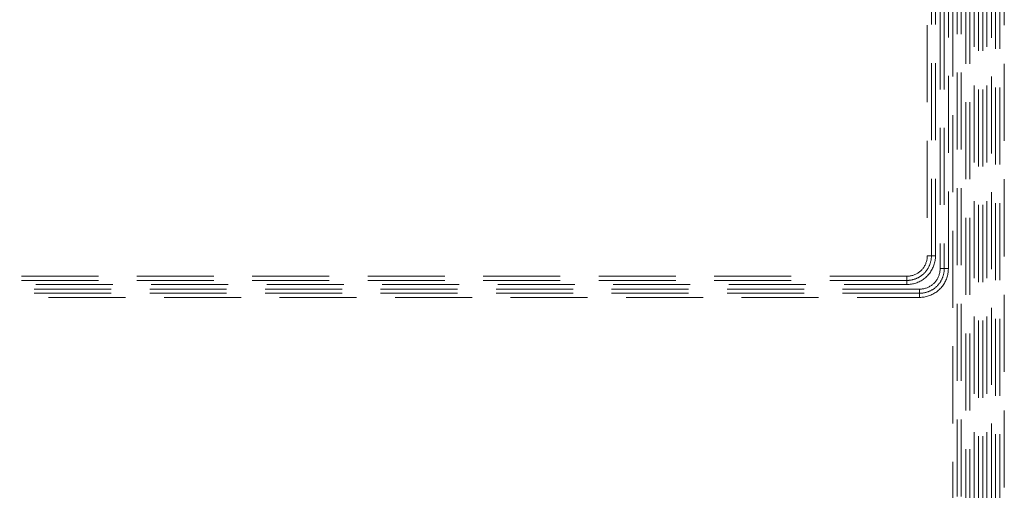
# Model space of a CAD drawing. Header units: millimetres. Extents: x 25873 to 52219, y 4748 to 39565.
# Tile 76 of 133: x 34935 to 36853, y 33807 to 34722. Entities that reach past the tile are written whole.
import ezdxf

# ---------------------------------------------------------------- set-up
doc = ezdxf.new("R2010")
doc.units = ezdxf.units.MM
doc.linetypes.add('ADSK_Штриховая_ш3 п1_5', pattern=[225, 150, -75])
doc.layers.add('A-DETL-____-MBND', color=5, linetype='ADSK_Штриховая_ш3 п1_5', lineweight=20)

# ---------------------------------------------------------------- blocks, each defined once
blk = doc.blocks.new('ADSK_СШПЭ Аксиальный_Поворот с фиксатором - Поворот трубы-V66-В_Этаж 01_Отопление')
at = {"layer": 'A-DETL-____-MBND', "color": 10}
for p, q in [((-48, 8), (-48, -8)), ((-8, -48), (8, -48))]:
    blk.add_line(p, q, dxfattribs=at)
at = {"layer": 'A-DETL-____-MBND', "color": 10, "flags": 128}
for points in [[(8, -48), (8, -45.8), (7.8, -43.5), (7.6, -41.3), (7.3, -39.1), (6.9, -36.9), (6.4, -34.7), (5.8, -32.5), (5.2, -30.4), (4.4, -28.3), (3.6, -26.2), (2.7, -24.1), (1.7, -22.1), (0.6, -20.2), (-0.6, -18.3), (-1.8, -16.4), (-3.1, -14.6), (-4.5, -12.8), (-5.9, -11.1), (-7.4, -9.4), (-9, -7.8), (-10.6, -6.3), (-12.3, -4.8), (-14.1, -3.4), (-15.9, -2.1), (-17.7, -0.9), (-19.7, 0.3), (-21.6, 1.4), (-23.6, 2.4), (-25.6, 3.3), (-27.7, 4.2), (-29.8, 5), (-31.9, 5.6), (-34.1, 6.2), (-36.3, 6.8), (-38.5, 7.2), (-40.7, 7.5), (-42.9, 7.8), (-45.2, 7.9), (-47.4, 8), (-48, 8)], [(-48, -8), (-46.4, -8), (-44.8, -8.1), (-43.2, -8.3), (-41.6, -8.5), (-40.1, -8.8), (-38.5, -9.1), (-36.9, -9.6), (-35.4, -10), (-33.9, -10.6), (-32.4, -11.2), (-31, -11.8), (-29.5, -12.5), (-28.1, -13.3), (-26.8, -14.1), (-25.4, -15), (-24.1, -15.9), (-22.8, -16.9), (-21.6, -17.9), (-20.4, -19), (-19.3, -20.1), (-18.2, -21.3), (-17.2, -22.5), (-16.2, -23.8), (-15.2, -25.1), (-14.3, -26.4), (-13.5, -27.8), (-12.7, -29.1), (-12, -30.6), (-11.3, -32), (-10.7, -33.5), (-10.2, -35), (-9.7, -36.5), (-9.3, -38.1), (-8.9, -39.6), (-8.6, -41.2), (-8.3, -42.8), (-8.2, -44.4), (-8.1, -46), (-8, -47.6), (-8, -48)]]:
    blk.add_lwpolyline(points, dxfattribs=at)
blk = doc.blocks.new('ADSK_СШПЭ Аксиальный_Поворот с фиксатором - Поворот трубы-V65-В_Этаж 01_Отопление')
at = {"layer": 'A-DETL-____-MBND'}
for p, q in [((-48, 8), (-48, -8)), ((-8, -48), (8, -48))]:
    blk.add_line(p, q, dxfattribs=at)
at = {"layer": 'A-DETL-____-MBND', "flags": 128}
for points in [[(8, -48), (8, -45.8), (7.8, -43.5), (7.6, -41.3), (7.3, -39.1), (6.9, -36.9), (6.4, -34.7), (5.8, -32.5), (5.2, -30.4), (4.4, -28.3), (3.6, -26.2), (2.7, -24.1), (1.7, -22.1), (0.6, -20.2), (-0.6, -18.3), (-1.8, -16.4), (-3.1, -14.6), (-4.5, -12.8), (-5.9, -11.1), (-7.4, -9.4), (-9, -7.8), (-10.6, -6.3), (-12.3, -4.8), (-14.1, -3.4), (-15.9, -2.1), (-17.7, -0.9), (-19.7, 0.3), (-21.6, 1.4), (-23.6, 2.4), (-25.6, 3.3), (-27.7, 4.2), (-29.8, 5), (-31.9, 5.6), (-34.1, 6.2), (-36.3, 6.8), (-38.5, 7.2), (-40.7, 7.5), (-42.9, 7.8), (-45.2, 7.9), (-47.4, 8), (-48, 8)], [(-48, -8), (-46.4, -8), (-44.8, -8.1), (-43.2, -8.3), (-41.6, -8.5), (-40.1, -8.8), (-38.5, -9.1), (-36.9, -9.6), (-35.4, -10), (-33.9, -10.6), (-32.4, -11.2), (-31, -11.8), (-29.5, -12.5), (-28.1, -13.3), (-26.8, -14.1), (-25.4, -15), (-24.1, -15.9), (-22.8, -16.9), (-21.6, -17.9), (-20.4, -19), (-19.3, -20.1), (-18.2, -21.3), (-17.2, -22.5), (-16.2, -23.8), (-15.2, -25.1), (-14.3, -26.4), (-13.5, -27.8), (-12.7, -29.1), (-12, -30.6), (-11.3, -32), (-10.7, -33.5), (-10.2, -35), (-9.7, -36.5), (-9.3, -38.1), (-8.9, -39.6), (-8.6, -41.2), (-8.3, -42.8), (-8.2, -44.4), (-8.1, -46), (-8, -47.6), (-8, -48)]]:
    blk.add_lwpolyline(points, dxfattribs=at)

msp = doc.modelspace()

# ---------------------------------------------------------------- linework, layer by layer
at = {"layer": 'A-DETL-____-MBND', "color": 10}
for p, q in [((36853.5, 37561.9), (36853.5, 33374.6)), ((36803.5, 37511.9), (36803.5, 29494.6)), ((36811.5, 37511.9), (36811.5, 29494.6)), ((36819.5, 29494.6), (36819.5, 37511.9)), ((36753.5, 37461.9), (36753.5, 29519.6)), ((36761.5, 29519.6), (36761.5, 37461.9)), ((36769.5, 29519.6), (36769.5, 37461.9)), ((36703.5, 37411.9), (36703.5, 34263.1)), ((36711.5, 34263.1), (36711.5, 37411.9)), ((36719.5, 34263.1), (36719.5, 37411.9)), ((36703.5, 34263.1), (36719.5, 34263.1)), ((36663.5, 34223.1), (34741.6, 34223.1)), ((36663.5, 34207.1), (36663.5, 34223.1)), ((36663.5, 34215.1), (34741.6, 34215.1)), ((34741.6, 34207.1), (36663.5, 34207.1))]:
    msp.add_line(p, q, dxfattribs=at)
at = {"layer": 'A-DETL-____-MBND'}
for p, q in [((36828.5, 37536.9), (36828.5, 29490.6)), ((36836.5, 29490.6), (36836.5, 37536.9)), ((36844.5, 29490.6), (36844.5, 37536.9)), ((36778.5, 37486.9), (36778.5, 29494.6)), ((36786.5, 37486.9), (36786.5, 29494.6)), ((36794.5, 29494.6), (36794.5, 37486.9)), ((36728.5, 37436.9), (36728.5, 34238.1)), ((36736.5, 37436.9), (36736.5, 34238.1)), ((36744.5, 34238.1), (36744.5, 37436.9)), ((36728.5, 34238.1), (36744.5, 34238.1)), ((36688.5, 34198.1), (34766.6, 34198.1)), ((36688.5, 34190.1), (34766.6, 34190.1)), ((36688.5, 34182.1), (36688.5, 34198.1)), ((34766.6, 34182.1), (36688.5, 34182.1))]:
    msp.add_line(p, q, dxfattribs=at)
at = {"layer": 'A-DETL-____-MBND', "color": 10}
msp.add_arc((36663.5, 34263.1), 48, 270, 0, dxfattribs=at)
at = {"layer": 'A-DETL-____-MBND'}
msp.add_arc((36688.5, 34238.1), 48, 270, 0, dxfattribs=at)

# ---------------------------------------------------------------- block references
at = {"layer": 'A-DETL-____-MBND', "color": 10, "rotation": 270.0000468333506}
msp.add_blockref('ADSK_СШПЭ Аксиальный_Поворот с фиксатором - Поворот трубы-V66-В_Этаж 01_Отопление', (36711.5, 34215.1), dxfattribs=at)
at = {"layer": 'A-DETL-____-MBND', "rotation": 270.0000468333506}
msp.add_blockref('ADSK_СШПЭ Аксиальный_Поворот с фиксатором - Поворот трубы-V65-В_Этаж 01_Отопление', (36736.5, 34190.1), dxfattribs=at)

doc.saveas('drawing.dxf')
